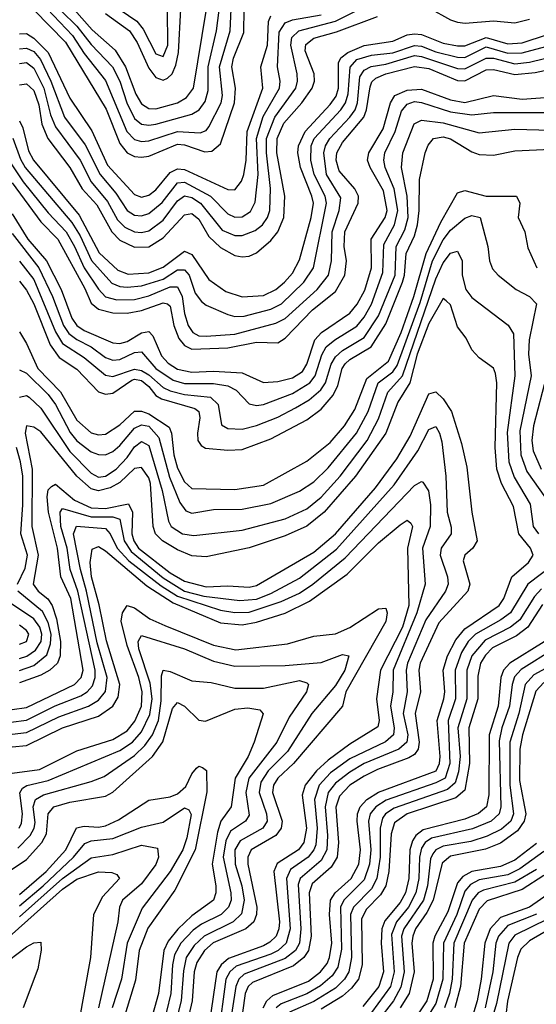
# Model space of a CAD drawing. Header units: inches. Extents: x 501365 to 657855, y 482276 to 547543.
# Tile 226 of 256: x 554551 to 555989, y 536820 to 539561. Entities that reach past the tile are written whole.
import ezdxf

# ---------------------------------------------------------------- set-up
doc = ezdxf.new("R2010")
doc.units = ezdxf.units.IN
doc.header["$MEASUREMENT"] = 0
doc.layers.add('A5553', color=7, linetype='Continuous')

msp = doc.modelspace()

# ---------------------------------------------------------------- linework, layer by layer
at = {"layer": 'A5553', "color": 5}
for points, elevation in [([(554630.6, 539670.6), (554752.8, 539532.8), (554816.6, 539476.6), (554845.7, 539430), (554874.1, 539354.1), (554890, 539326.7), (554910, 539313.8), (554930, 539312.8), (554990.3, 539329.7), (555015.6, 539344.4), (555035.1, 539370), (555071, 539590)], 3580), ([(554550, 539438.6), (554570, 539441.8), (554590, 539426.1), (554617.8, 539370), (554636.3, 539296.3), (554650, 539262.6), (554719, 539170), (554749.7, 539109.7), (554795, 539055), (554823.5, 539003.5), (554843.6, 538983.6), (554870, 538970.7), (554890, 538968.5), (554910, 538972.9), (554950, 539002.9), (554990, 539057), (555010, 539070.6), (555030, 539066.3), (555054.3, 539050), (555114.9, 538974.9), (555150, 538960), (555170, 538960.2), (555206.1, 538973.9), (555227.1, 538990), (555240.8, 539010), (555247.3, 539030), (555249.2, 539090.8), (555238.2, 539190), (555238.4, 539230), (555261.4, 539290), (555320, 539370), (555324.8, 539390), (555323.1, 539410), (555305.8, 539490), (555308.4, 539511.6), (555328.3, 539530), (555430, 539557.3), (555532.2, 539607.8)], 3440), ([(554609.7, 539609.7), (554697.4, 539517.4), (554730, 539466.9), (554790, 539391.9), (554849.5, 539249.5), (554870, 539227.7), (554890, 539221.7), (554910, 539223.4), (554990, 539249.7), (555053.7, 539246.3), (555070, 539252.5), (555077.7, 539262.3), (555112.1, 539330), (555115.8, 539350), (555107.1, 539430), (555137.2, 539530), (555140, 539590)], 3540), ([(554666.1, 539586.1), (554710, 539542.9), (554750, 539491.6), (554809.6, 539429.6), (554829.7, 539390), (554848.7, 539330), (554870, 539286.3), (554890, 539270.3), (554910, 539267.2), (554930, 539270), (555030, 539298.1), (555050.1, 539309.9), (555067.1, 539332.9), (555075.8, 539364.2), (555076, 539430), (555099.1, 539530), (555109.1, 539609.1)], 3560), ([(554810, 539602.1), (554876.9, 539556.9), (554894.7, 539534.7), (554930, 539466.3), (554950, 539458.5), (554962.9, 539490), (554961.9, 539590)], 3640), ([(554550, 539479.6), (554570, 539481.9), (554590, 539472.7), (554608.5, 539450), (554637.5, 539390), (554675.8, 539290), (554732.7, 539212.7), (554775, 539130), (554818.1, 539078.1), (554850, 539029.8), (554870, 539017.2), (554890, 539015.3), (554910, 539021.6), (554947.5, 539052.5), (554990, 539106.6), (555010, 539108.6), (555081.7, 539070), (555130, 539021), (555150, 539011.3), (555170, 539012), (555193, 539027), (555206.7, 539053.3), (555214.7, 539130), (555209.8, 539230), (555228.5, 539291.5), (555274.3, 539370), (555276.1, 539390), (555268.3, 539430), (555273.6, 539526.4), (555290, 539552.7), (555310, 539560.5), (555390, 539574.4)], 3460), ([(554550, 539521.4), (554570, 539522.8), (554590, 539509.7), (554629.9, 539469.9), (554690, 539342.1), (554751.5, 539251.5), (554795.6, 539155.6), (554870, 539074.3), (554890, 539067.1), (554910, 539072.5), (554930, 539087.7), (554970, 539135.6), (554990, 539146), (555010, 539144.3), (555130, 539088.3), (555150, 539087.6), (555168.8, 539111.2), (555175.3, 539130), (555181.7, 539170), (555184.3, 539250), (555227.6, 539370), (555222.5, 539430), (555240.6, 539490), (555244, 539556), (555250, 539571.5)], 3480), ([(554550, 539379.9), (554570, 539382.1), (554590, 539363.6), (554603.8, 539323.8), (554612.1, 539270), (554628.7, 539230), (554689.9, 539149.9), (554724.3, 539090), (554765.6, 539045.6), (554807, 538970), (554830, 538947.7), (554870, 538928.2), (554910, 538928.4), (554950, 538953.6), (555010, 539017.4), (555030, 539021.2), (555050, 539006.1), (555077.4, 538957.4), (555110, 538927.1), (555150, 538904.7), (555170, 538900.4), (555190, 538902.9), (555210, 538912.4), (555250, 538946.7), (555270, 538970.9), (555286.7, 539010), (555289.4, 539070), (555266.5, 539190), (555268, 539230), (555286.6, 539273.4), (555336.5, 539330), (555365, 539370), (555371.6, 539390), (555370.8, 539410), (555345.4, 539474.6), (555347.7, 539492.3), (555370, 539509.6), (555432.7, 539527.3), (555546.8, 539570)], 3420), ([(554590, 539588.3), (554678.4, 539498.4), (554791.8, 539311.8), (554830, 539215.9), (554850, 539190.3), (554870, 539180.3), (554890, 539177.9), (554910, 539181.5), (554990, 539214.4), (555010, 539212.8), (555066.5, 539193.5), (555085.4, 539194.6), (555110, 539215.4), (555148.9, 539330), (555151.4, 539370), (555141.2, 539430), (555146.2, 539453.8), (555174.6, 539525.4), (555176.1, 539590)], 3520), ([(554790, 539578.7), (554856.6, 539530), (554877.9, 539497.9), (554910, 539425.9), (554930, 539399.9), (554950, 539392.3), (554962, 539398), (554975.4, 539410), (554985.4, 539434.6), (554992.7, 539470), (554999.4, 539590)], 3620), ([(555690, 539594), (555750, 539560.5), (555770, 539554.2), (555791.7, 539551.7), (555870, 539558.2), (555930, 539552), (555970, 539562.5)], 3420), ([(554550, 539279.2), (554559.9, 539259.9), (554575.5, 539195.5), (554589.5, 539170), (554716.5, 539016.5), (554772.2, 538912.2), (554823.6, 538863.6), (554852.8, 538852.8), (554910, 538856.7), (554950, 538872.2), (555010, 538916.2), (555030, 538907.2), (555077.3, 538837.3), (555124.3, 538804.3), (555170, 538789.6), (555230, 538793.4), (555264.3, 538810), (555288.1, 538830), (555310, 538855.1), (555330, 538892.1), (555362.1, 539010), (555368.5, 539050), (555364.5, 539070), (555332.3, 539150), (555325.7, 539190), (555327, 539210), (555346, 539250), (555415.4, 539324.6), (555431.6, 539348.4), (555438.3, 539370), (555438.9, 539441.1), (555445, 539455), (555464.6, 539470), (555510, 539489.6), (555590, 539501.2), (555630, 539518.8), (555650, 539521.9), (555670, 539519.8), (555730, 539495.7), (555770, 539488), (555790, 539488.6), (555850, 539511), (555910, 539494), (555950, 539496.4), (556020.3, 539519.7)], 3380), ([(554531.5, 539231.5), (554552.6, 539172.6), (554565.6, 539150), (554696, 538996), (554719.2, 538959.2), (554750.8, 538890.8), (554807.4, 538827.4), (554830, 538818.5), (554850, 538816.5), (554890, 538820.5), (554950, 538838.9), (554990, 538865), (555010, 538865.1), (555022.6, 538850), (555039.8, 538799.8), (555056.6, 538776.6), (555070, 538766.5), (555130, 538740.3), (555150, 538734.3), (555176, 538736), (555250, 538755.1), (555279.4, 538770), (555342.2, 538830), (555369, 538870), (555405.1, 539050), (555401.4, 539070), (555370.6, 539130), (555361.8, 539170), (555362.3, 539210), (555371.2, 539230), (555445, 539310), (555458.3, 539330), (555465.3, 539354.7), (555471, 539429), (555490, 539449.8), (555530, 539462.1), (555590, 539468.5), (555650, 539488.9), (555670, 539486.9), (555710, 539471.2), (555770, 539456.4), (555790, 539456), (555850, 539485.1), (555910, 539467.9), (555950, 539468.5), (556029.5, 539490.5)], 3360), ([(554510, 539185.2), (554560.2, 539110), (554630, 539023.4), (554679.9, 538970), (554703.6, 538930), (554730.2, 538870.2), (554770.4, 538810.4), (554789.8, 538789.8), (554821.6, 538781.6), (554870, 538782.4), (554910, 538791.9), (554970, 538816.9), (554990, 538817.3), (555003.4, 538790), (555010, 538743.5), (555020.2, 538710), (555032.7, 538690), (555050, 538681.1), (555070, 538679.9), (555150, 538685.2), (555264, 538716), (555290, 538728.8), (555379.3, 538810), (555410.7, 538850), (555419, 538890), (555421, 538970), (555440.5, 539030), (555445.1, 539065.1), (555405.5, 539130), (555397.6, 539190), (555402.2, 539210), (555414.1, 539230), (555470.5, 539289.5), (555484.5, 539310), (555491.5, 539330), (555498.2, 539401.8), (555510, 539420.8), (555529.7, 539430.3), (555570, 539437.1), (555650, 539461), (555670, 539458.8), (555770, 539424.7), (555790, 539424.1), (555850, 539453.9), (555870, 539453.8), (555930, 539438.4), (555970, 539443), (556050, 539462.6)], 3340), ([(554530, 539107.1), (554610, 538998.4), (554657, 538950), (554732.5, 538812.5), (554750, 538772.3), (554770, 538755.4), (554810, 538745.2), (554850, 538743.6), (554890, 538751.7), (554950, 538773.1), (554962, 538770), (554970, 538763.5), (554980.4, 538710), (554993.8, 538673.8), (555010, 538654.3), (555030, 538644.2), (555130, 538647.2), (555210, 538663.1), (555270, 538661.9), (555290, 538674.7), (555366.3, 538753.7), (555430, 538804.3), (555456, 538850), (555460.8, 538890), (555454, 538930), (555455.9, 538970), (555493.1, 539050), (555494.3, 539070), (555484.3, 539090), (555440.4, 539140.4), (555432.2, 539170), (555434.2, 539190), (555450, 539219.5), (555509.4, 539290), (555516.9, 539310), (555526.3, 539373.7), (555531.8, 539388.2), (555542.2, 539397.8), (555570.4, 539410), (555650, 539430.8), (555690, 539425.6), (555770, 539391.5), (555790, 539391), (555850, 539421.7), (555870, 539422.8), (555930, 539408.2), (555986.4, 539413.6), (556068.8, 539431.2)], 3320), ([(554530, 539020.9), (554573.7, 538950), (554625.5, 538890), (554666.1, 538810), (554696.1, 538730), (554709.9, 538709.9), (554730, 538696.1), (554810, 538661.3), (554830, 538659.7), (554850, 538665.1), (554890, 538689.2), (554910, 538693.4), (554921.3, 538681.3), (554945.3, 538625.3), (554964.4, 538604.4), (554990, 538587.7), (555030, 538579.7), (555090, 538582.2), (555170, 538577.7), (555230, 538551.4), (555270, 538553.9), (555310, 538564.3), (555338.1, 538581.9), (555350, 538601.8), (555373, 538670), (555390.9, 538690), (555470, 538743.7), (555490.7, 538769.3), (555511.5, 538808.5), (555530, 538870), (555529.1, 538950), (555568.1, 539010), (555573.9, 539030), (555564.2, 539084.2), (555526.4, 539150), (555519.6, 539170), (555522.6, 539190), (555562.5, 539257.5), (555583.3, 539330), (555595.5, 539350), (555630, 539365.2), (555670, 539367.9), (555750, 539338.2), (555790, 539330.2), (555870, 539349.8), (555950, 539339.9), (556090, 539350.3)], 3280), ([(554530, 538965.4), (554604, 538870), (554642.4, 538790), (554672.9, 538710), (554687.6, 538687.6), (554710, 538670.4), (554750, 538650), (554790, 538620.3), (554810, 538613.3), (554830, 538615.4), (554870, 538634.9), (554890, 538636.3), (554929.4, 538590), (554977.7, 538557.8), (555010, 538548.6), (555090, 538548), (555130, 538541.6), (555153.6, 538530), (555190, 538491.5), (555210, 538487.3), (555230, 538489.8), (555310, 538520), (555358.4, 538550), (555373.9, 538570), (555391.8, 538628.2), (555404.6, 538650), (555428.5, 538670), (555490, 538708), (555510, 538732.7), (555530, 538768.9), (555562.3, 538857.7), (555564.6, 538935.4), (555594.4, 538990), (555604.1, 539030), (555593.9, 539090), (555568.1, 539150), (555564.3, 539170), (555567.4, 539190), (555596, 539250), (555613.9, 539306.1), (555630, 539326.2), (555650, 539333.1), (555670, 539330.8), (555750, 539304.5), (555810, 539296.2), (555870, 539302.4), (556017.7, 539302.3)], 3260), ([(554550, 538888.5), (554590, 538838), (554650, 538691.8), (554670, 538659.4), (554730, 538620.4), (554790, 538571.5), (554810, 538568), (554870, 538587.7), (554890, 538584.1), (554910, 538572.5), (554950, 538536.8), (554970, 538527.4), (555010, 538517.7), (555081.9, 538510), (555103.6, 538490), (555113.1, 538433.1), (555130, 538423.4), (555170, 538421), (555210, 538430.9), (555270, 538454.6), (555319.1, 538480.9), (555357, 538503), (555389.3, 538530.7), (555402, 538550), (555418.1, 538601.9), (555430, 538622.7), (555450, 538640), (555510, 538676.6), (555550, 538736.7), (555596.7, 538850), (555599.1, 538930), (555623.6, 538976.4), (555632.1, 539010), (555630.1, 539070), (555613.7, 539150), (555617.7, 539190), (555649.2, 539270.8), (555670, 539281), (555730, 539274.2), (555830, 539245.8), (555930, 539256), (556030, 539253.5)], 3240), ([(554550, 538833.1), (554570, 538807.7), (554590.1, 538770.1), (554635.6, 538655.6), (554660.4, 538620.4), (554710, 538588.5), (554770, 538525.3), (554790, 538518.9), (554810, 538521.5), (554862.8, 538557.2), (554870, 538560.4), (554890, 538557), (554910, 538540.3), (554930, 538514.4), (554945.5, 538505.5), (555038.7, 538478.7), (555049.8, 538470), (555052.3, 538452.3), (555045.4, 538410), (555047.1, 538390), (555055.9, 538375.9), (555067.9, 538367.9), (555130, 538362.2), (555170, 538364.5), (555250, 538394.1), (555350, 538446.7), (555390, 538477), (555423.9, 538516.1), (555437, 538543), (555448.7, 538590), (555457.4, 538602.6), (555470, 538614.9), (555529.5, 538650.5), (555570, 538714.1), (555616.3, 538830), (555622.1, 538850), (555627.4, 538910), (555650, 538959.5), (555658.6, 538990), (555663.4, 539030), (555663.7, 539116.3), (555680.1, 539190), (555688.4, 539211.6), (555702.9, 539230), (555730, 539235.3), (555750, 539229.3), (555810, 539193.1), (555830, 539185.9), (555870, 539184.3), (555930, 539196), (556030, 539200.9)], 3220), ([(554550, 538692.5), (554570, 538659.7), (554601.5, 538590), (554664.7, 538524.7), (554710, 538446), (554750, 538411.1), (554770, 538404.9), (554790, 538407.6), (554830, 538433.6), (554870, 538471), (554890, 538471.2), (554910, 538464), (554967, 538427), (554973.8, 538410), (554979.7, 538350), (554990, 538312.9), (555010, 538274.3), (555030, 538256), (555150, 538253.2), (555230, 538265.1), (555350, 538331.7), (555415.7, 538384.3), (555455, 538430), (555484.1, 538475.9), (555517.4, 538562.6), (555578.1, 538610), (555612.9, 538690), (555648.1, 538790), (555682.3, 538910), (555723.1, 538996.9), (555770, 539079.3), (555790, 539085.5), (555850, 539069.3), (555934, 539070), (555943.4, 539050), (555939.3, 539010), (555957, 538970), (555965.5, 538925.5), (555990.5, 538870)], 3180), ([(554550, 538586.6), (554570, 538577), (554630, 538517.7), (554650, 538490), (554691.6, 538411.6), (554710, 538388.5), (554750, 538358.4), (554770, 538350.6), (554790, 538350.1), (554810, 538359.2), (554830, 538375.4), (554870, 538424.2), (554890, 538432.8), (554910, 538429.4), (554938, 538398), (554967.5, 538287.5), (554996.7, 538216.7), (555013.5, 538193.5), (555030, 538187.3), (555090, 538197.8), (555170, 538198.8), (555250, 538213.9), (555330, 538248.4), (555370, 538274.2), (555410, 538313.7), (555489, 538410), (555520.8, 538470), (555548.9, 538550), (555590, 538580.4), (555601.7, 538598.3), (555666.2, 538773.8), (555700.4, 538890), (555730, 538948.6), (555750, 538975), (555790, 539008.9), (555810, 539015.8), (555833, 539010), (555854.6, 538930), (555859.1, 538890), (555867.7, 538867.7), (555882.7, 538850), (555932.9, 538810), (555970.2, 538790), (555990.1, 538770.1), (555969.1, 538670), (555967.3, 538630), (555975, 538570), (555943.9, 538416.1), (555945.9, 538350), (555962.9, 538302.9), (556014.8, 538230)], 3160), ([(554550, 538510.1), (554570, 538514.6), (554577.1, 538510), (554610, 538479.7), (554690, 538359.1), (554750, 538298.3), (554770, 538287.7), (554790, 538290.1), (554819.3, 538310), (554850, 538342.4), (554870, 538371.7), (554890, 538386.5), (554910, 538375.5), (554947.5, 538250), (554964.9, 538164.9), (554972.3, 538150), (555003.7, 538130), (555035.2, 538124.8), (555170, 538140.3), (555290, 538171.7), (555350, 538199.5), (555390, 538232), (555442.7, 538290), (555518, 538390), (555550.2, 538449.8), (555576.2, 538523.8), (555617.1, 538570), (555710, 538839.4), (555730, 538883.7), (555750, 538910.9), (555770, 538916.6), (555782.8, 538890), (555782.7, 538850), (555792.7, 538810), (555810, 538788.1), (555910.8, 538710.8), (555926.2, 538686.2), (555929.8, 538570), (555908.6, 538411.4), (555912.7, 538330), (555927.7, 538287.7), (555972.5, 538212.5), (555980.3, 538150), (555995.8, 538130)], 3140), ([(555228.8, 536810), (555239.1, 536830), (555255.7, 536844.3), (555355.4, 536884.6), (555388.3, 536910), (555406.7, 536933.3), (555413.8, 536950), (555420.1, 536990), (555413.2, 537070), (555416.5, 537110), (555429.3, 537130.7), (555473.9, 537170), (555495.3, 537210), (555499.5, 537250), (555490.3, 537330), (555491.2, 537350), (555498.9, 537370), (555517.4, 537390), (555550, 537410.8), (555710.8, 537470), (555720, 537490), (555722, 537510), (555713, 537610), (555732, 537670), (555735, 537690), (555730.2, 537750), (555742.1, 537790), (555765.5, 537834.5), (555790, 537864.9), (555886.1, 537930), (555899.3, 537950), (555921.4, 538010), (555967.2, 538050), (555980.5, 538070), (555972.9, 538090), (555940.5, 538130), (555925.8, 538205.8), (555892.7, 538270), (555879.8, 538310), (555874.4, 538370), (555879.7, 538550), (555876, 538576), (555870, 538590.9), (555830, 538619.5), (555810, 538641.8), (555794.2, 538674.2), (555770, 538706.4), (555750, 538767.3), (555738.4, 538778.4), (555730, 538784.8), (555690, 538715.4), (555657.9, 538630), (555637.4, 538550), (555603.4, 538496.6), (555570, 538410), (555486, 538290), (555398.4, 538190), (555350, 538151), (555290, 538123.8), (555190, 538091.1), (555070, 538065.8), (555030, 538068.8), (554990, 538085.4), (554948.5, 538110), (554929, 538130), (554922.8, 538150), (554915.1, 538270), (554910, 538285.5), (554890, 538314.3), (554870, 538311.7), (554830, 538272.7), (554802.6, 538257.4), (554770, 538249.5), (554750, 538254.9), (554710.2, 538290), (554610, 538413.4), (554590, 538426.9), (554569.9, 538430.1), (554566.4, 538410), (554585.8, 538310), (554584.2, 538150), (554601.7, 538070), (554588.2, 537990), (554602.2, 537970), (554628.8, 537948.8), (554641.1, 537930), (554653.3, 537893.3), (554663.9, 537830), (554663.1, 537790), (554655.7, 537770), (554634.2, 537750), (554610, 537736.7), (554550, 537715.3)], 3120), ([(556018.2, 538570), (555981.4, 538430), (555977.1, 538390), (555980.9, 538360.9), (556002.5, 538310)], 3180), ([(554530, 537640.3), (554570, 537646), (554703.2, 537710), (554722.2, 537730), (554727.8, 537750), (554693, 537950), (554665, 538010), (554656.2, 538090), (554630.5, 538190), (554627.2, 538232.8), (554630, 538251.9), (554638.9, 538261.1), (554650, 538267.8), (554703.4, 538223.4), (554750, 538201.8), (554790, 538200.4), (554853.3, 538213.3), (554864.6, 538190), (554862.6, 538130), (554868.8, 538110), (554881.9, 538090), (554970, 538021), (555010, 537998.2), (555070, 537982.2), (555130, 537985.2), (555190, 537981.7), (555210, 537986.1), (555370, 538078.3), (555430.3, 538129.7), (555542, 538258), (555601.2, 538338.8), (555638.4, 538401.6), (555690, 538519.5), (555710, 538525.1), (555730, 538505.8), (555752.9, 538470), (555781.1, 538381.1), (555795.6, 538315.6), (555810.1, 538190.1), (555824.8, 538110), (555812.8, 538090), (555790.1, 538070), (555785.6, 538054.4), (555804.7, 537990), (555798.7, 537970), (555717.8, 537882.2), (555665.5, 537770), (555662.2, 537750), (555666.4, 537690), (555651.9, 537630), (555663.6, 537550), (555660.7, 537530), (555650, 537515.7), (555634, 537506), (555546.7, 537473.3), (555510, 537454.9), (555470, 537429.6), (555441, 537399), (555431.3, 537368.7), (555438.8, 537270), (555434.8, 537230), (555418.2, 537201.8), (555364.9, 537155.1), (555356.8, 537130), (555362.8, 537010), (555355.4, 536970), (555342.1, 536950), (555312.9, 536927.1), (555199.1, 536880.9), (555187.4, 536870), (555178.7, 536850), (555163.9, 536743.9)], 3080), ([(554525.6, 537605.6), (554570, 537610.7), (554649.4, 537650.6), (554720.9, 537679.1), (554738.5, 537690), (554753.4, 537706.6), (554761.1, 537730), (554760.6, 537750), (554712.9, 537970), (554691.1, 538030), (554682.7, 538090), (554665.2, 538150), (554663.4, 538190), (554670, 538200.3), (554750, 538176.6), (554810, 538176.8), (554830, 538170.3), (554841.3, 538110), (554860.9, 538080.9), (554950, 538007), (555010, 537970.4), (555063.8, 537956.2), (555164.2, 537944.2), (555210, 537947.7), (555250, 537963.2), (555330, 538006.7), (555433.1, 538086.9), (555593.4, 538266.6), (555659, 538361), (555690, 538420.1), (555710, 538428.2), (555720.2, 538410), (555725.9, 538385.9), (555737.5, 538290), (555741.2, 538190), (555752, 538148), (555752.5, 538130), (555724.5, 538090), (555721.4, 538070), (555742.2, 538010), (555743.8, 537990), (555736.8, 537970), (555681.6, 537890), (555630.9, 537770), (555627.3, 537750), (555629.3, 537690), (555618.8, 537630), (555631.7, 537570), (555628.6, 537550), (555606.2, 537530), (555510.1, 537490), (555470, 537466.3), (555430, 537435.9), (555409.9, 537410), (555401.6, 537370), (555408.1, 537290), (555405.9, 537250), (555390, 537220.7), (555331.4, 537170), (555326.4, 537153.6), (555333.5, 537030), (555329.5, 536990), (555318.5, 536970), (555290, 536947.1), (555176.2, 536903.8), (555161.3, 536890), (555152.2, 536870), (555133.9, 536750)], 3060), ([(554545, 537990), (554566.1, 538033.9), (554572, 538070), (554553.5, 538130), (554559.7, 538210), (554559, 538290), (554553.4, 538330), (554541.6, 538370)], 3140), ([(554530, 537571.6), (554570, 537576.9), (554659.5, 537620.5), (554742.5, 537650), (554770, 537666.5), (554789.3, 537690.7), (554794.6, 537730), (554766.5, 537826.5), (554736.7, 537970), (554719.8, 538030), (554701, 538130), (554708.8, 538151.2), (554790, 538144.9), (554802.9, 538130), (554821.9, 538090), (554855, 538055), (554944.6, 537984.6), (554990, 537956.2), (555110, 537916.8), (555150, 537910.9), (555190, 537911.8), (555279.2, 537940.9), (555330, 537964.7), (555367.1, 537990), (555456.8, 538063.2), (555650, 538264.7), (555670, 538275.7), (555673.4, 538273.4), (555689, 538249), (555694.5, 538210), (555693.7, 538150), (555672.2, 538090), (555679.9, 537990), (555656.6, 537910), (555591, 537750), (555589.4, 537690), (555583.4, 537650), (555593.8, 537590), (555591.4, 537570), (555569, 537551), (555470, 537503.3), (555416, 537464), (555384.6, 537430), (555371.3, 537390), (555378.8, 537310), (555375.6, 537264.4), (555370.1, 537249.9), (555353.6, 537230), (555304.7, 537195.3), (555293.5, 537170), (555303.9, 537030), (555292.8, 536990), (555270.6, 536970), (555250, 536959.7), (555153.9, 536926.1), (555135.8, 536910), (555125.2, 536890), (555103.4, 536730)], 3040), ([(554530, 537536.6), (554570, 537540.3), (554670, 537589.7), (554770, 537622.6), (554809.8, 537650.2), (554824.7, 537675.3), (554829.5, 537710), (554792.1, 537832), (554772.3, 537932.3), (554751.1, 538010), (554747, 538050), (554752.6, 538087.4), (554770, 538094.1), (554790, 538082), (554905, 537985), (554977.9, 537937.9), (555110, 537881.9), (555170, 537876.4), (555210, 537883.9), (555290, 537909.1), (555357.6, 537942.4), (555462.9, 538017.1), (555550, 538104.8), (555610, 538154.7), (555630, 538167.5), (555639.8, 538159.8), (555644.2, 538150), (555631, 538090), (555634.6, 537930), (555616.4, 537870), (555555.9, 537750), (555544.4, 537670), (555552.2, 537610), (555547.8, 537592.2), (555470, 537544), (555410, 537499.7), (555377.2, 537470), (555346.1, 537430), (555337.5, 537402.5), (555349.2, 537310), (555342.3, 537270), (555326.7, 537250), (555267.7, 537212.3), (555258.7, 537190), (555274.1, 537050), (555272.8, 537030), (555265.1, 537010), (555247.4, 536992.6), (555230, 536983), (555132.4, 536947.6), (555111.7, 536930), (555099.8, 536910), (555073.3, 536733.3)], 3020), ([(556045.9, 538050), (555965.4, 537990), (555917.7, 537910), (555891, 537890), (555819.9, 537850), (555800, 537830), (555780.7, 537799.3), (555763.5, 537750), (555764.4, 537670), (555744.2, 537610), (555748.6, 537490), (555735.8, 537450), (555710, 537436.2), (555571.4, 537388.6), (555542.6, 537370), (555527, 537350), (555522.3, 537330), (555528.1, 537250), (555525.3, 537210), (555510, 537166.7), (555453.7, 537110), (555444.2, 537090), (555446.9, 536973.1), (555436.8, 536923.2), (555420.8, 536899.2), (555388.6, 536871.4), (555350, 536849.5), (555278.7, 536821.3), (555265.2, 536810)], 3140), ([(554550, 537748.9), (554590, 537762.8), (554626.7, 537793.3), (554636.8, 537823.2), (554637.9, 537850), (554630, 537883.1), (554613.8, 537913.8), (554545.5, 537970)], 3140), ([(556003.6, 537976.4), (555984.4, 537955.6), (555943.5, 537890), (555917.6, 537870), (555846.6, 537833.4), (555810, 537790), (555796, 537750), (555795.9, 537670), (555771.2, 537590), (555777.3, 537510), (555772.8, 537467.2), (555763.6, 537436.4), (555742.2, 537417.8), (555593.8, 537366.2), (555569.5, 537350.5), (555561.5, 537338.5), (555554.1, 537310), (555555, 537230), (555545.1, 537170), (555530, 537141.7), (555480, 537090), (555472.2, 537070), (555475.1, 536950), (555467.3, 536910), (555455.3, 536890), (555430, 536864.7), (555370, 536827.6), (555302.1, 536797.9)], 3160), ([(554550, 537783.1), (554570.4, 537789.6), (554594.4, 537805.6), (554610.1, 537829.9), (554612.3, 537850), (554606.7, 537870), (554590, 537893.1), (554508.3, 537948.3)], 3160), ([(554530, 537463.7), (554606.1, 537473.9), (554710, 537526), (554810, 537557.3), (554850, 537581.4), (554871.5, 537608.5), (554889.5, 537650), (554891.9, 537690), (554882.1, 537730), (554850, 537819.2), (554833.5, 537886.5), (554837.1, 537910), (554850, 537930.1), (554870, 537923.8), (554913.5, 537893.5), (554954.6, 537874.6), (555090, 537819.9), (555152.9, 537807.1), (555296.8, 537823.2), (555370, 537845.2), (555430, 537851.3), (555470, 537869.4), (555550, 537921), (555570, 537923), (555574.2, 537910), (555570, 537885.5), (555458.9, 537690), (555449.8, 537650), (555313.6, 537490), (555269.6, 537450), (555257.3, 537430), (555255.1, 537410), (555281.4, 537330), (555278.8, 537310), (555264.2, 537290), (555195.7, 537250), (555185.7, 537230), (555185.8, 537210), (555210.8, 537090), (555210, 537070), (555202.3, 537050), (555180.9, 537030), (555089.3, 536990.7), (555065.2, 536970), (555044, 536936), (555037, 536910), (555031.2, 536830), (555012.2, 536750)], 2980), ([(556006.8, 537933.2), (555966, 537870), (555934, 537846), (555867.7, 537812.3), (555847.7, 537792.3), (555834, 537770), (555826.7, 537733.3), (555826.5, 537670), (555801.1, 537590), (555803.5, 537490), (555790, 537416.6), (555765.3, 537394.7), (555630.1, 537350), (555594.7, 537325.3), (555585.1, 537294.9), (555578.7, 537190), (555570.2, 537150), (555555.2, 537124.8), (555515.9, 537084.1), (555502.8, 537057.2), (555504.4, 536930), (555493.8, 536890), (555474.9, 536865.1), (555450, 536842.8), (555390, 536806.7)], 3180), ([(554550, 537822.4), (554569.3, 537830), (554576, 537850), (554570, 537861), (554550, 537875.6)], 3180), ([(554548.8, 537310), (554555.5, 537324.5), (554558.9, 537350), (554551.2, 537408.8), (554558.4, 537421.6), (554570.5, 537429.5), (554630, 537442.7), (554830, 537527), (554864.9, 537550), (554890, 537578.3), (554913.2, 537626.8), (554919.5, 537670), (554914, 537714), (554882.4, 537810), (554880.8, 537830), (554890, 537846.5), (555010, 537809.7), (555090, 537775.4), (555150, 537761.2), (555290, 537763.2), (555390, 537771.9), (555450, 537793.9), (555467.2, 537790), (555456.3, 537750), (555430, 537707.9), (555364.1, 537630), (555296.3, 537523.7), (555243.1, 537470), (555221.9, 537438.1), (555217.6, 537410), (555238.3, 537350), (555239.8, 537330), (555227.5, 537310), (555164.8, 537275.2), (555150, 537250), (555151.2, 537210), (555169, 537150), (555175.7, 537110), (555168.1, 537071.9), (555145.6, 537050), (555064.1, 537010), (555036.4, 536983.6), (555014.5, 536950), (555006.6, 536913.4), (555000.4, 536830), (554980, 536750)], 2960), ([(556011.1, 537828.9), (555915.7, 537770), (555897.7, 537750), (555890.6, 537729.4), (555883.4, 537650), (555857.8, 537570), (555857.2, 537402.8), (555851.1, 537370), (555828.6, 537351.4), (555790, 537335.8), (555674.7, 537305.3), (555653.5, 537290), (555644.5, 537275.5), (555637.5, 537250), (555634.3, 537170), (555624.8, 537130), (555610, 537103.1), (555568, 537052), (555559, 537030), (555557.1, 536990), (555563.7, 536910), (555550.5, 536870), (555505.9, 536814.1)], 3220), ([(556038.7, 537810), (555947.6, 537752.4), (555928.7, 537731.3), (555921.7, 537710), (555914.6, 537650), (555893.2, 537590), (555886.3, 537553.7), (555890.7, 537370), (555885.5, 537350), (555863.2, 537330), (555811.3, 537308.7), (555697.9, 537282.1), (555680, 537270), (555670, 537254.6), (555664.2, 537230), (555662.5, 537170), (555654.3, 537130), (555633.9, 537090), (555600.3, 537050), (555585.9, 537014.1), (555593.2, 536910), (555582.9, 536870), (555530, 536796.8)], 3240), ([(556047.1, 537772.9), (555982.7, 537737.2), (555958.2, 537710), (555940.8, 537630), (555915.7, 537550), (555916, 537430), (555925.8, 537350), (555918.2, 537330), (555892.4, 537307.6), (555852.1, 537287.9), (555806.6, 537273.4), (555730, 537259.8), (555709.7, 537250.3), (555701.2, 537238.8), (555694.9, 537225.1), (555686.5, 537150), (555675, 537110), (555620.8, 537030), (555614.4, 537010), (555621.5, 536910), (555612.4, 536867.6), (555591.5, 536830), (555550, 536776.2)], 3260), ([(554545.5, 537254.5), (554580.2, 537290), (554590.9, 537310), (554593.6, 537326.4), (554588.5, 537370), (554594.6, 537390), (554617.2, 537402.8), (554750, 537440.2), (554785.6, 537454.4), (554870, 537512.8), (554899.4, 537540.6), (554920.7, 537570), (554937, 537610), (554944.6, 537664.6), (554945.4, 537734.6), (554950, 537750.1), (554970, 537746.5), (555030, 537720.9), (555084.3, 537715.7), (555150, 537700.5), (555230, 537699.9), (555330, 537721.8), (555350, 537715.1), (555354.7, 537710), (555349, 537690), (555300.8, 537619.2), (555266.8, 537550), (555188.7, 537450), (555180.8, 537410), (555190, 537346.8), (555179.1, 537330), (555138.2, 537301.8), (555124.5, 537275.5), (555116.9, 537230), (555138.8, 537130), (555139.2, 537110), (555132.5, 537090), (555111.6, 537070), (555056.9, 537043.1), (555034, 537026), (554999.3, 536990), (554982.1, 536957.9), (554976.1, 536930), (554971.3, 536850), (554947.4, 536750)], 2940), ([(556010, 537715.6), (555988.4, 537691.6), (555950.5, 537570), (555943.3, 537530), (555943, 537443), (555960, 537350), (555955.9, 537330), (555937, 537303), (555890, 537268.5), (555847.8, 537252.2), (555750, 537232.7), (555727, 537213), (555701.8, 537110), (555684.7, 537075.3), (555652.8, 537030), (555645.2, 537010), (555642.6, 536990), (555648.8, 536910), (555635.1, 536850), (555610.2, 536809.8)], 3280), ([(554501.9, 537178.1), (554570, 537223.2), (554612.4, 537270), (554625.7, 537294.3), (554630, 537350), (554645.6, 537370), (554690, 537383.1), (554790, 537399.7), (554810, 537410.4), (554920.9, 537510), (554949, 537551), (554976.2, 537643.8), (554990, 537660.1), (555010, 537650.1), (555050, 537610.9), (555068.6, 537608.6), (555150, 537641.7), (555185.8, 537645.8), (555219.6, 537639.6), (555228.5, 537628.5), (555203.7, 537550), (555186.5, 537510), (555150.4, 537450), (555139.4, 537370), (555110.6, 537329.4), (555101.2, 537298.8), (555086.5, 537210), (555096.8, 537150), (555097, 537130), (555090.1, 537110), (555030, 537066), (554990.9, 537029.1), (554963.9, 536996.1), (554952.2, 536970), (554937.4, 536850), (554914.9, 536770)], 2920), ([(554550, 537125.8), (554624.1, 537190), (554679, 537250), (554708.7, 537311.3), (554730, 537316), (554770, 537313.6), (554790, 537316.9), (554826.3, 537333.7), (554910, 537388.5), (554970, 537397.9), (554990, 537405.9), (555013.7, 537426.3), (555030, 537461.4), (555042.8, 537477.2), (555050, 537483.3), (555059.4, 537479.4), (555070.6, 537470.6), (555071.4, 537411.4), (555039.3, 537250), (554982.4, 537137.6), (554907.7, 537032.3), (554883.1, 536970), (554873.2, 536886.8), (554843.6, 536790)], 2880), ([(554550, 537094.1), (554616.5, 537150), (554700.6, 537230), (554732.5, 537267.5), (554750, 537275), (554810, 537281.7), (554890, 537313.1), (554950, 537326.7), (555010, 537366.7), (555021.5, 537361.5), (555028.5, 537348.5), (555016.4, 537283.6), (555005.4, 537250), (554969.8, 537190), (554892.1, 537087.9), (554850.4, 536990), (554834.5, 536890), (554808.3, 536810)], 2860), ([(555990, 537267.8), (555930, 537220.9), (555890, 537203.2), (555810, 537189.4), (555784.4, 537175.6), (555770, 537158.2), (555742.8, 537077.2), (555707.2, 537010), (555701.3, 536990), (555702.2, 536890), (555684.9, 536830), (555615, 536725)], 3320), ([(554550, 537063.5), (554670.2, 537170.2), (554750, 537227.4), (554810, 537236.7), (554890, 537263.1), (554934.9, 537254.9), (554937.6, 537230), (554930, 537209.4), (554890, 537155.8), (554836.9, 537110), (554828.2, 537090), (554824.2, 537050), (554770.4, 536810)], 2840), ([(556010, 537245.6), (555943.3, 537196.7), (555910, 537180.5), (555830, 537166.5), (555806.2, 537153.8), (555790, 537134.7), (555767.7, 537070), (555730.6, 536990), (555728.8, 536890), (555710, 536821.9), (555638.6, 536710)], 3340), ([(554250, 536805.4), (554268, 536832), (554288, 536912), (554330, 537024.6), (554350, 537022.6), (554390, 536998.4), (554430, 536983.2), (554450, 536982.6), (554490, 536992.6), (554530, 537015.6), (554670, 537140.7), (554710, 537168.1), (554770, 537188.9), (554807.2, 537187.2), (554821.2, 537181.2), (554828.8, 537170), (554781, 537119), (554756.7, 537070), (554748.3, 536950), (554714.2, 536765.8)], 2820), ([(555990, 537195.7), (555930, 537159.8), (555842, 537138), (555827.6, 537130), (555810.5, 537109.5), (555759.7, 536990), (555754.8, 536890), (555747.7, 536850), (555733.7, 536810)], 3360), ([(556010, 537179), (555950, 537140), (555852.4, 537107.6), (555830, 537084.5), (555788.6, 536990), (555777.9, 536870), (555762.8, 536810)], 3380), ([(556040.7, 537139.3), (555970, 537090.1), (555890, 537061.9), (555861.2, 537030), (555845.7, 536990), (555836, 536890), (555824.9, 536830), (555812.2, 536790)], 3420), ([(556022.1, 537057.9), (555930, 537012.1), (555913.2, 536990), (555878.2, 536821.8), (555845.3, 536710)], 3460), ([(555990, 537070.7), (555910, 537039.3), (555884.1, 537010), (555876.9, 536990), (555868.4, 536910), (555847, 536810)], 3440), ([(556050, 537043.3), (555970, 536996.9), (555946.7, 536973.3), (555937.1, 536950), (555908.9, 536828.9), (555904.4, 536790)], 3480), ([(554323.9, 536790), (554347.9, 536872.1), (554367.8, 536892.2), (554450, 536899.6), (554496.1, 536923.9), (554570, 536979.6), (554590, 536991.1), (554610, 536993.4), (554610.5, 536970.5), (554601, 536919), (554560.1, 536810)], 2780)]:
    msp.add_lwpolyline(points, dxfattribs=dict(at, elevation=elevation))

doc.saveas('drawing.dxf')
